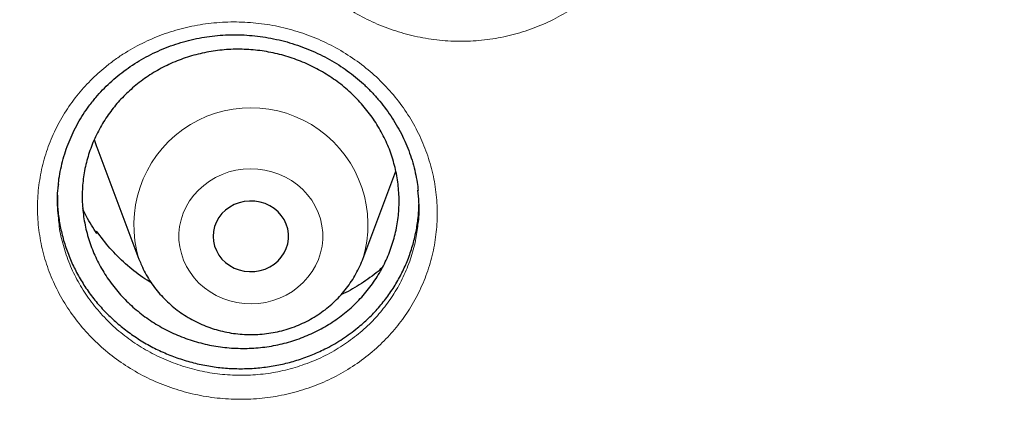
# Model space of a CAD drawing. Header units: millimetres. Extents: x 8 to 984, y 12 to 973.
# Tile 75 of 256: x 331.03 to 341.48, y 788.61 to 792.66. Entities that reach past the tile are written whole.
import ezdxf

# ---------------------------------------------------------------- set-up
doc = ezdxf.new("R2010")
doc.units = ezdxf.units.MM

msp = doc.modelspace()

# ---------------------------------------------------------------- linework, layer by layer
at = {"color": 7, "linetype": 'Continuous', "lineweight": 30}
for p, q in [((331.846, 791.306), (332.293, 790.118)), ((334.669, 790.118), (335.02, 791.051)), ((331.839, 790.401), (331.843, 790.414)), ((331.843, 790.414), (331.847, 790.388)), ((332.293, 790.118), (332.295, 790.111)), ((334.665, 790.107), (334.668, 790.116))]:
    msp.add_line(p, q, dxfattribs=at)
at = {"color": 7, "linetype": 'Continuous', "lineweight": 30, "flags": 128}
for points in [[(331.818, 791.385), (331.843, 791.314), (331.846, 791.306)], [(333.857, 790.231), (333.872, 790.281), (333.88, 790.333), (333.88, 790.386), (333.872, 790.437), (333.857, 790.488), (333.834, 790.536), (333.804, 790.58), (333.769, 790.62), (333.727, 790.655), (333.681, 790.684), (333.631, 790.707), (333.578, 790.723), (333.523, 790.733), (333.467, 790.734), (333.411, 790.729), (333.357, 790.716), (333.305, 790.697), (333.257, 790.67), (333.213, 790.638), (333.174, 790.601), (333.142, 790.558), (333.115, 790.512), (333.096, 790.463), (333.085, 790.412), (333.081, 790.359), (333.085, 790.307), (333.096, 790.256), (333.115, 790.207), (333.142, 790.16), (333.174, 790.118), (333.213, 790.08), (333.257, 790.048), (333.305, 790.022), (333.357, 790.002), (333.411, 789.99), (333.467, 789.984), (333.523, 789.986), (333.578, 789.995), (333.631, 790.011), (333.681, 790.034), (333.727, 790.064), (333.769, 790.099), (333.804, 790.139), (333.834, 790.183), (333.857, 790.231)]]:
    msp.add_lwpolyline(points, dxfattribs=at)
at = {"color": 252, "linetype": 'Continuous', "lineweight": 0, "flags": 128}
msp.add_lwpolyline([(334.198, 790.114), (334.221, 790.184), (334.236, 790.255), (334.244, 790.327), (334.243, 790.4), (334.235, 790.472), (334.219, 790.543), (334.195, 790.612), (334.164, 790.679), (334.127, 790.742), (334.082, 790.801), (334.031, 790.856), (333.975, 790.906), (333.913, 790.95), (333.848, 790.988), (333.778, 791.019), (333.705, 791.044), (333.63, 791.062), (333.554, 791.073), (333.476, 791.076), (333.399, 791.072), (333.323, 791.06), (333.248, 791.042), (333.176, 791.016), (333.106, 790.984), (333.041, 790.945), (332.98, 790.9), (332.924, 790.85), (332.874, 790.795), (332.83, 790.735), (332.793, 790.671), (332.763, 790.604), (332.74, 790.535), (332.725, 790.464), (332.718, 790.392), (332.718, 790.319), (332.727, 790.247), (332.743, 790.176), (332.766, 790.107), (332.797, 790.04), (332.835, 789.977), (332.88, 789.918), (332.93, 789.863), (332.987, 789.813), (333.048, 789.769), (333.114, 789.731), (333.184, 789.699), (333.256, 789.675), (333.331, 789.657), (333.408, 789.646), (333.485, 789.643), (333.562, 789.647), (333.639, 789.658), (333.713, 789.677), (333.786, 789.703), (333.855, 789.735), (333.921, 789.774), (333.981, 789.818), (334.037, 789.869), (334.087, 789.924), (334.131, 789.984), (334.168, 790.047), (334.198, 790.114)], dxfattribs=at)
at = {"color": 252, "linetype": 'Continuous', "lineweight": 0}
msp.add_arc((333.481, 790.482), 1.242, 342.8939, 197.0213, dxfattribs=at)
for points, knots in [([(311.183, 789.496), (311.196, 789.697), (311.24, 790.378), (311.385, 791.533), (311.618, 792.958), (311.919, 794.364), (312.282, 795.747), (312.706, 797.106), (313.192, 798.447), (313.743, 799.775), (314.359, 801.087), (315.039, 802.379), (315.779, 803.643), (316.578, 804.875), (317.429, 806.065), (318.329, 807.213), (319.275, 808.317), (320.271, 809.381), (321.321, 810.41), (322.425, 811.401), (323.581, 812.351), (324.781, 813.252), (326.021, 814.104), (327.293, 814.898), (328.592, 815.635), (329.916, 816.315), (331.271, 816.941), (332.661, 817.514), (334.085, 818.033), (335.54, 818.496), (337.016, 818.898), (338.51, 819.239), (340.008, 819.517), (341.51, 819.732), (343.01, 819.883), (344.517, 819.978), (345.523, 819.99), (346.026, 819.996)], [0, 0, 0, 0, 0.012293, 0.041589, 0.070886, 0.100182, 0.128955, 0.157729, 0.186502, 0.215275, 0.244572, 0.273868, 0.303164, 0.332461, 0.361757, 0.39053, 0.419304, 0.448077, 0.47685, 0.506146, 0.535443, 0.564739, 0.594036, 0.623332, 0.652105, 0.680878, 0.709652, 0.738425, 0.767721, 0.797018, 0.826314, 0.85561, 0.884907, 0.91368, 0.942453, 0.971227, 1, 1, 1, 1]), ([(346.026, 818.574), (345.529, 818.569), (344.536, 818.557), (343.049, 818.461), (341.568, 818.309), (340.096, 818.094), (338.643, 817.821), (337.214, 817.49), (335.809, 817.105), (334.424, 816.663), (333.051, 816.162), (331.696, 815.602), (330.36, 814.983), (329.054, 814.309), (327.781, 813.583), (326.551, 812.809), (325.365, 811.99), (324.224, 811.13), (323.125, 810.224), (322.061, 809.268), (321.037, 808.264), (320.055, 807.213), (319.124, 806.122), (318.244, 804.993), (317.423, 803.836), (316.661, 802.654), (315.959, 801.45), (315.312, 800.218), (314.72, 798.954), (314.183, 797.658), (313.705, 796.334), (313.289, 794.992), (312.937, 793.634), (312.65, 792.27), (312.428, 790.905), (312.27, 789.539), (312.176, 788.169), (312.144, 786.788), (312.176, 785.399), (312.275, 784.004), (312.438, 782.614), (312.667, 781.233), (312.958, 779.87), (313.31, 778.529), (313.721, 777.211), (314.192, 775.912), (314.726, 774.624), (315.323, 773.352), (315.983, 772.099), (316.701, 770.874), (317.475, 769.68), (318.3, 768.525), (319.173, 767.413), (320.09, 766.343), (321.055, 765.311), (322.074, 764.313), (323.144, 763.353), (324.265, 762.431), (325.428, 761.557), (326.631, 760.732), (327.863, 759.962), (329.123, 759.247), (330.407, 758.588), (331.72, 757.981), (333.068, 757.425), (334.448, 756.922), (335.86, 756.473), (337.291, 756.083), (338.738, 755.752), (340.192, 755.484), (341.647, 755.275), (343.102, 755.127), (344.563, 755.039), (346.035, 755.009), (347.515, 755.039), (349.002, 755.131), (350.483, 755.285), (351.956, 755.499), (353.408, 755.772), (354.838, 756.103), (356.242, 756.489), (357.628, 756.931), (359, 757.432), (360.356, 757.992), (361.692, 758.611), (362.997, 759.284), (364.27, 760.011), (365.501, 760.785), (366.687, 761.603), (367.827, 762.464), (368.927, 763.37), (369.99, 764.325), (371.014, 765.329), (371.996, 766.381), (372.928, 767.472), (373.807, 768.6), (374.628, 769.757), (375.39, 770.939), (376.093, 772.143), (376.739, 773.375), (377.332, 774.64), (377.868, 775.935), (378.347, 777.259), (378.762, 778.601), (379.115, 779.96), (379.401, 781.323), (379.623, 782.689), (379.781, 784.054), (379.876, 785.424), (379.908, 786.805), (379.875, 788.194), (379.777, 789.589), (379.613, 790.979), (379.385, 792.36), (379.093, 793.723), (378.741, 795.064), (378.33, 796.382), (377.859, 797.682), (377.325, 798.969), (376.728, 800.241), (376.068, 801.494), (375.351, 802.72), (374.576, 803.914), (373.751, 805.068), (372.879, 806.181), (371.962, 807.251), (370.996, 808.282), (369.977, 809.28), (368.907, 810.241), (367.787, 811.162), (366.624, 812.036), (365.421, 812.861), (364.188, 813.632), (362.928, 814.346), (361.644, 815.006), (360.331, 815.612), (358.984, 816.168), (357.603, 816.671), (356.192, 817.12), (354.761, 817.51), (353.313, 817.841), (351.86, 818.11), (350.404, 818.318), (348.949, 818.465), (347.489, 818.557), (346.513, 818.569), (346.026, 818.574)], [0, 0, 0, 0, 0.007, 0.014, 0.021, 0.028, 0.035, 0.041875, 0.04875, 0.055625, 0.0625, 0.0695, 0.0765, 0.0835, 0.0905, 0.0975, 0.104375, 0.11125, 0.118125, 0.125, 0.132, 0.139, 0.146, 0.153, 0.16, 0.166875, 0.17375, 0.180625, 0.1875, 0.1945, 0.2015, 0.2085, 0.2155, 0.2225, 0.229375, 0.23625, 0.243125, 0.25, 0.257, 0.264, 0.271, 0.278, 0.285, 0.291875, 0.29875, 0.305625, 0.3125, 0.3195, 0.3265, 0.3335, 0.3405, 0.3475, 0.354375, 0.36125, 0.368125, 0.375, 0.382, 0.389, 0.396, 0.403, 0.41, 0.416875, 0.42375, 0.430625, 0.4375, 0.4445, 0.4515, 0.4585, 0.4655, 0.4725, 0.479375, 0.48625, 0.493125, 0.5, 0.507, 0.514, 0.521, 0.528, 0.535, 0.541875, 0.54875, 0.555625, 0.5625, 0.5695, 0.5765, 0.5835, 0.5905, 0.5975, 0.604375, 0.61125, 0.618125, 0.625, 0.632, 0.639, 0.646, 0.653, 0.66, 0.666875, 0.67375, 0.680625, 0.6875, 0.6945, 0.7015, 0.7085, 0.7155, 0.7225, 0.729375, 0.73625, 0.743125, 0.75, 0.757, 0.764, 0.771, 0.778, 0.785, 0.791875, 0.79875, 0.805625, 0.8125, 0.8195, 0.8265, 0.8335, 0.8405, 0.8475, 0.854375, 0.86125, 0.868125, 0.875, 0.882, 0.889, 0.896, 0.903, 0.91, 0.916875, 0.92375, 0.930625, 0.9375, 0.9445, 0.9515, 0.9585, 0.9655, 0.9725, 0.979375, 0.98625, 0.993125, 1, 1, 1, 1]), ([(334.203, 795.902), (334.236, 795.931), (334.302, 795.988), (334.435, 796.087), (334.605, 796.193), (334.817, 796.294), (335.04, 796.372), (335.271, 796.425), (335.507, 796.453), (335.746, 796.457), (335.984, 796.434), (336.219, 796.387), (336.447, 796.315), (336.664, 796.219), (336.87, 796.101), (337.061, 795.962), (337.233, 795.803), (337.387, 795.627), (337.519, 795.437), (337.627, 795.234), (337.711, 795.021), (337.77, 794.8), (337.802, 794.575), (337.807, 794.348), (337.785, 794.122), (337.737, 793.901), (337.663, 793.687), (337.566, 793.486), (337.448, 793.3), (337.311, 793.127), (337.15, 792.967), (336.969, 792.822), (336.771, 792.698), (336.56, 792.596), (336.338, 792.516), (336.107, 792.461), (335.871, 792.431), (335.632, 792.427), (335.394, 792.447), (335.16, 792.494), (334.932, 792.564), (334.713, 792.658), (334.507, 792.775), (334.315, 792.913), (334.141, 793.07), (333.987, 793.245), (333.853, 793.435), (333.743, 793.637), (333.657, 793.85), (333.597, 794.071), (333.563, 794.296), (333.557, 794.523), (333.577, 794.749), (333.623, 794.971), (333.696, 795.185), (333.794, 795.391), (333.913, 795.58), (334.048, 795.752), (334.152, 795.852), (334.203, 795.902)], [0, 0, 0, 0, 0.010163, 0.020325, 0.038164, 0.05606, 0.073897, 0.091747, 0.109653, 0.127501, 0.145405, 0.163367, 0.181271, 0.199161, 0.217108, 0.234998, 0.252889, 0.270838, 0.288729, 0.306611, 0.32455, 0.342432, 0.360333, 0.37829, 0.396189, 0.414036, 0.43194, 0.449784, 0.466677, 0.48357, 0.50141, 0.519308, 0.53715, 0.554985, 0.572877, 0.590712, 0.608579, 0.626503, 0.64437, 0.662243, 0.680173, 0.698046, 0.715945, 0.733901, 0.751799, 0.769673, 0.787603, 0.805478, 0.823413, 0.841406, 0.859343, 0.877232, 0.895177, 0.913066, 0.930908, 0.948807, 0.966649, 0.983324, 1, 1, 1, 1]), ([(331.94, 792.159), (331.974, 792.185), (332.041, 792.238), (332.177, 792.328), (332.352, 792.424), (332.569, 792.514), (332.796, 792.58), (333.03, 792.622), (333.267, 792.638), (333.506, 792.63), (333.743, 792.596), (333.975, 792.537), (334.199, 792.454), (334.412, 792.348), (334.611, 792.22), (334.794, 792.073), (334.959, 791.907), (335.103, 791.724), (335.225, 791.529), (335.322, 791.321), (335.395, 791.106), (335.442, 790.884), (335.462, 790.659), (335.456, 790.433), (335.422, 790.21), (335.362, 789.993), (335.278, 789.784), (335.17, 789.589), (335.043, 789.41), (334.896, 789.246), (334.728, 789.094), (334.539, 788.959), (334.335, 788.845), (334.119, 788.754), (333.892, 788.687), (333.659, 788.643), (333.421, 788.626), (333.183, 788.633), (332.946, 788.665), (332.714, 788.723), (332.49, 788.804), (332.276, 788.908), (332.076, 789.035), (331.892, 789.181), (331.726, 789.346), (331.581, 789.528), (331.457, 789.722), (331.358, 789.929), (331.283, 790.145), (331.235, 790.367), (331.213, 790.592), (331.218, 790.818), (331.25, 791.041), (331.308, 791.259), (331.392, 791.469), (331.5, 791.668), (331.629, 791.85), (331.775, 792.016), (331.885, 792.111), (331.94, 792.159)], [0, 0, 0, 0, 0.0099225, 0.0198455, 0.0376883, 0.0555876, 0.0734289, 0.0912884, 0.1092036, 0.1270611, 0.1449759, 0.1629476, 0.1808615, 0.1987563, 0.216709, 0.2346037, 0.2524943, 0.270443, 0.2883328, 0.3062093, 0.3241418, 0.3420169, 0.3599074, 0.3778541, 0.3957434, 0.4135821, 0.4314759, 0.4493121, 0.4661913, 0.483072, 0.5009181, 0.5188228, 0.5366706, 0.554512, 0.5724105, 0.5902526, 0.6081295, 0.6260635, 0.6439404, 0.6618221, 0.6797609, 0.697643, 0.7155453, 0.7335053, 0.7514076, 0.7692796, 0.7872087, 0.8050812, 0.8230077, 0.840992, 0.8589211, 0.8767981, 0.8947336, 0.9126129, 0.9304474, 0.9483384, 0.9661733, 0.9830869, 1, 1, 1, 1]), ([(331.439, 790.547), (331.441, 790.519), (331.449, 790.422), (331.488, 790.26), (331.554, 790.064), (331.644, 789.877), (331.756, 789.7), (331.887, 789.536), (332.037, 789.386), (332.204, 789.253), (332.385, 789.139), (332.579, 789.044), (332.781, 788.97), (332.991, 788.917), (333.206, 788.888), (333.422, 788.881), (333.637, 788.897), (333.848, 788.936), (334.053, 788.997), (334.249, 789.079), (334.433, 789.182), (334.604, 789.304), (334.757, 789.44), (334.889, 789.59), (335.005, 789.751), (335.102, 789.928), (335.178, 790.117), (335.231, 790.303), (335.247, 790.426), (335.254, 790.483)], [0, 0, 0, 0, 0.016021, 0.054472, 0.092797, 0.131018, 0.169357, 0.207574, 0.245847, 0.28424, 0.322512, 0.360745, 0.3991, 0.437333, 0.475552, 0.513893, 0.552112, 0.590256, 0.628521, 0.666664, 0.704813, 0.743084, 0.781232, 0.817344, 0.853456, 0.891586, 0.929837, 0.967972, 1, 1, 1, 1])]:
    msp.add_open_spline(points, degree=3, knots=knots, dxfattribs=at)
at = {"color": 7, "linetype": 'Continuous', "lineweight": 30}
for points, knots in [([(313.448, 789.969), (313.451, 790.005), (313.471, 790.188), (313.512, 790.519), (313.572, 790.962), (313.639, 791.403), (313.714, 791.843), (313.795, 792.282), (313.882, 792.721), (313.977, 793.158), (314.078, 793.593), (314.186, 794.027), (314.301, 794.46), (314.422, 794.891), (314.55, 795.32), (314.685, 795.748), (314.826, 796.173), (314.974, 796.597), (315.129, 797.019), (315.29, 797.438), (315.457, 797.855), (315.631, 798.27), (315.811, 798.683), (315.998, 799.093), (316.191, 799.5), (316.39, 799.905), (316.595, 800.307), (316.807, 800.706), (317.025, 801.102), (317.249, 801.496), (317.479, 801.886), (317.715, 802.273), (317.957, 802.657), (318.205, 803.037), (318.458, 803.414), (318.718, 803.787), (318.983, 804.157), (319.254, 804.523), (319.531, 804.886), (319.813, 805.245), (320.101, 805.6), (320.394, 805.95), (320.693, 806.297), (320.997, 806.64), (321.306, 806.979), (321.62, 807.313), (321.94, 807.643), (322.264, 807.969), (322.594, 808.29), (322.929, 808.606), (323.268, 808.919), (323.612, 809.226), (323.961, 809.529), (324.315, 809.827), (324.673, 810.12), (325.035, 810.408), (325.403, 810.691), (325.774, 810.969), (326.15, 811.242), (326.529, 811.51), (326.913, 811.773), (327.301, 812.03), (327.693, 812.283), (328.089, 812.53), (328.489, 812.771), (328.892, 813.007), (329.299, 813.237), (329.709, 813.462), (330.123, 813.681), (330.54, 813.895), (330.961, 814.103), (331.384, 814.305), (331.811, 814.502), (332.241, 814.692), (332.673, 814.877), (333.109, 815.056), (333.547, 815.228), (333.988, 815.395), (334.431, 815.556), (334.877, 815.711), (335.325, 815.86), (335.775, 816.002), (336.228, 816.139), (336.682, 816.269), (337.139, 816.393), (337.597, 816.511), (338.057, 816.622), (338.519, 816.728), (338.983, 816.827), (339.447, 816.919), (339.914, 817.006), (340.381, 817.086), (340.85, 817.159), (341.32, 817.227), (341.791, 817.287), (342.263, 817.342), (342.735, 817.39), (343.208, 817.431), (343.682, 817.467), (344.157, 817.495), (344.631, 817.517), (345.106, 817.533), (345.581, 817.542), (346.057, 817.545), (346.532, 817.542), (347.007, 817.531), (347.482, 817.515), (347.957, 817.492), (348.431, 817.462), (348.905, 817.426), (349.378, 817.384), (349.85, 817.335), (350.322, 817.28), (350.793, 817.218), (351.263, 817.15), (351.731, 817.076), (352.199, 816.995), (352.665, 816.908), (353.129, 816.814), (353.593, 816.714), (354.054, 816.608), (354.514, 816.496), (354.972, 816.377), (355.429, 816.252), (355.883, 816.121), (356.335, 815.984), (356.785, 815.84), (357.233, 815.691), (357.678, 815.535), (358.121, 815.374), (358.562, 815.206), (359, 815.033), (359.435, 814.853), (359.867, 814.668), (360.296, 814.476), (360.722, 814.279), (361.146, 814.076), (361.566, 813.868), (361.982, 813.653), (362.396, 813.433), (362.806, 813.208), (363.212, 812.976), (363.615, 812.74), (364.014, 812.498), (364.409, 812.25), (364.801, 811.997), (365.188, 811.739), (365.572, 811.476), (365.951, 811.207), (366.326, 810.933), (366.697, 810.654), (367.063, 810.371), (367.425, 810.082), (367.783, 809.788), (368.136, 809.49), (368.484, 809.186), (368.828, 808.878), (369.167, 808.566), (369.5, 808.248), (369.829, 807.927), (370.153, 807.6), (370.472, 807.27), (370.786, 806.935), (371.094, 806.596), (371.398, 806.253), (371.696, 805.905), (371.988, 805.554), (372.275, 805.198), (372.557, 804.839), (372.832, 804.476), (373.103, 804.11), (373.367, 803.739), (373.626, 803.365), (373.879, 802.988), (374.126, 802.607), (374.367, 802.223), (374.603, 801.836), (374.832, 801.445), (375.055, 801.051), (375.272, 800.655), (375.483, 800.255), (375.687, 799.853), (375.886, 799.448), (376.078, 799.04), (376.264, 798.63), (376.443, 798.217), (376.616, 797.802), (376.783, 797.384), (376.943, 796.964), (377.096, 796.543), (377.243, 796.119), (377.384, 795.693), (377.518, 795.265), (377.645, 794.835), (377.766, 794.404), (377.879, 793.971), (377.987, 793.537), (378.087, 793.101), (378.181, 792.664), (378.268, 792.226), (378.348, 791.787), (378.421, 791.346), (378.487, 790.905), (378.547, 790.462), (378.594, 790.073), (378.618, 789.831), (378.628, 789.736)], [0, 0, 0, 0, 0.001192, 0.006123, 0.011053, 0.015984, 0.020915, 0.025845, 0.030776, 0.035706, 0.040637, 0.045568, 0.050498, 0.055429, 0.060359, 0.065289, 0.07022, 0.07515, 0.080081, 0.085011, 0.089941, 0.094871, 0.099801, 0.104732, 0.109662, 0.114592, 0.119522, 0.124452, 0.129382, 0.134312, 0.139242, 0.144172, 0.149101, 0.154031, 0.158961, 0.16389, 0.16882, 0.17375, 0.178679, 0.183609, 0.188538, 0.193467, 0.198397, 0.203326, 0.208255, 0.213184, 0.218114, 0.223043, 0.227972, 0.232901, 0.23783, 0.242759, 0.247688, 0.252617, 0.257546, 0.262474, 0.267403, 0.272332, 0.277261, 0.282189, 0.287118, 0.292047, 0.296975, 0.301904, 0.306832, 0.311761, 0.316689, 0.321618, 0.326546, 0.331474, 0.336403, 0.341331, 0.346259, 0.351188, 0.356116, 0.361044, 0.365972, 0.3709, 0.375829, 0.380757, 0.385685, 0.390613, 0.395541, 0.400469, 0.405397, 0.410325, 0.415253, 0.420181, 0.425109, 0.430037, 0.434965, 0.439893, 0.444821, 0.449749, 0.454677, 0.459605, 0.464533, 0.469461, 0.474389, 0.479317, 0.484245, 0.489173, 0.494101, 0.499028, 0.503956, 0.508884, 0.513812, 0.51874, 0.523668, 0.528596, 0.533524, 0.538452, 0.54338, 0.548308, 0.553236, 0.558163, 0.563091, 0.568019, 0.572947, 0.577875, 0.582803, 0.587731, 0.592659, 0.597587, 0.602515, 0.607443, 0.612371, 0.617299, 0.622227, 0.627156, 0.632084, 0.637012, 0.64194, 0.646868, 0.651796, 0.656725, 0.661653, 0.666581, 0.671509, 0.676438, 0.681366, 0.686294, 0.691223, 0.696151, 0.70108, 0.706008, 0.710937, 0.715865, 0.720794, 0.725722, 0.730651, 0.73558, 0.740508, 0.745437, 0.750366, 0.755295, 0.760223, 0.765152, 0.770081, 0.77501, 0.779939, 0.784868, 0.789797, 0.794726, 0.799656, 0.804585, 0.809514, 0.814443, 0.819373, 0.824302, 0.829232, 0.834161, 0.83909, 0.84402, 0.84895, 0.853879, 0.858809, 0.863739, 0.868669, 0.873598, 0.878528, 0.883458, 0.888388, 0.893318, 0.898248, 0.903178, 0.908108, 0.913039, 0.917969, 0.922899, 0.927829, 0.932759, 0.93769, 0.94262, 0.947551, 0.952481, 0.957412, 0.962342, 0.967273, 0.972203, 0.977134, 0.982064, 0.986995, 0.991926, 0.996856, 1, 1, 1, 1]), ([(331.801, 791.792), (331.812, 791.806), (331.846, 791.847), (331.906, 791.914), (331.984, 791.99), (332.067, 792.062), (332.155, 792.13), (332.248, 792.193), (332.345, 792.25), (332.445, 792.303), (332.549, 792.349), (332.656, 792.39), (332.765, 792.424), (332.875, 792.452), (332.987, 792.474), (333.098, 792.489), (333.211, 792.498), (333.323, 792.5), (333.437, 792.495), (333.551, 792.485), (333.666, 792.468), (333.78, 792.444), (333.893, 792.415), (334.003, 792.379), (334.111, 792.337), (334.216, 792.29), (334.317, 792.237), (334.414, 792.179), (334.505, 792.117), (334.593, 792.049), (334.676, 791.977), (334.756, 791.899), (334.831, 791.816), (334.901, 791.729), (334.966, 791.638), (335.025, 791.544), (335.079, 791.446), (335.126, 791.346), (335.166, 791.244), (335.2, 791.14), (335.227, 791.035), (335.246, 790.937), (335.253, 790.873), (335.256, 790.845)], [0, 0, 0, 0, 0.0121932, 0.0366348, 0.0611819, 0.0858848, 0.1107234, 0.1356787, 0.1607174, 0.1858033, 0.2108897, 0.2359279, 0.2608753, 0.2856977, 0.3103639, 0.3348387, 0.3590766, 0.3833723, 0.4079386, 0.432738, 0.4577252, 0.4828447, 0.5080356, 0.5332278, 0.5583442, 0.5833206, 0.6081089, 0.6326617, 0.6569625, 0.681176, 0.705611, 0.730261, 0.7550978, 0.7800891, 0.8051957, 0.8303708, 0.8555702, 0.8807397, 0.9058348, 0.9308301, 0.955697, 0.9804216, 1, 1, 1, 1]), ([(332.209, 791.919), (332.255, 791.958), (332.349, 792.036), (332.507, 792.134), (332.674, 792.215), (332.851, 792.277), (333.034, 792.32), (333.221, 792.344), (333.411, 792.347), (333.6, 792.33), (333.786, 792.293), (333.966, 792.237), (334.139, 792.162), (334.303, 792.07), (334.455, 791.961), (334.593, 791.836), (334.716, 791.698), (334.821, 791.548), (334.909, 791.388), (334.977, 791.22), (335.024, 791.047), (335.051, 790.869), (335.057, 790.69), (335.041, 790.513), (335.004, 790.338), (334.947, 790.168), (334.87, 790.006), (334.774, 789.853), (334.66, 789.712), (334.53, 789.584), (334.385, 789.471), (334.228, 789.374), (334.059, 789.295), (333.882, 789.233), (333.699, 789.191), (333.511, 789.17), (333.322, 789.168), (333.133, 789.185), (332.948, 789.224), (332.767, 789.281), (332.594, 789.357), (332.432, 789.45), (332.281, 789.561), (332.143, 789.686), (332.022, 789.825), (331.917, 789.975), (331.831, 790.136), (331.764, 790.304), (331.718, 790.478), (331.692, 790.656), (331.688, 790.835), (331.705, 791.012), (331.743, 791.187), (331.802, 791.356), (331.881, 791.518), (331.976, 791.666), (332.085, 791.802), (332.167, 791.88), (332.209, 791.919)], [0, 0, 0, 0, 0.017877, 0.035811, 0.053689, 0.071566, 0.0895, 0.107377, 0.125258, 0.143197, 0.161079, 0.178965, 0.196908, 0.214794, 0.232681, 0.250626, 0.268513, 0.286398, 0.30434, 0.322225, 0.340105, 0.358041, 0.375921, 0.393795, 0.411727, 0.429602, 0.447472, 0.4654, 0.483271, 0.501142, 0.51907, 0.536941, 0.554815, 0.572747, 0.590622, 0.608502, 0.626438, 0.644318, 0.662203, 0.680145, 0.69803, 0.715918, 0.733862, 0.751749, 0.769635, 0.787578, 0.805465, 0.823346, 0.841285, 0.859166, 0.877042, 0.894976, 0.912851, 0.930723, 0.948651, 0.966523, 0.983261, 1, 1, 1, 1]), ([(331.438, 790.91), (331.439, 790.921), (331.443, 790.967), (331.457, 791.049), (331.481, 791.155), (331.512, 791.26), (331.55, 791.363), (331.594, 791.463), (331.644, 791.56), (331.7, 791.653), (331.753, 791.73), (331.788, 791.775), (331.801, 791.792)], [0, 0, 0, 0, 0.032565, 0.145605, 0.259002, 0.372594, 0.486122, 0.599365, 0.71215, 0.824368, 0.935917, 1, 1, 1, 1]), ([(331.438, 790.913), (331.436, 790.898), (331.423, 790.817), (331.422, 790.693), (331.434, 790.586), (331.439, 790.547)], [0, 0, 0, 0, 0.122235, 0.675935, 1, 1, 1, 1]), ([(331.427, 790.796), (331.427, 790.76), (331.427, 790.674), (331.443, 790.539), (331.472, 790.389), (331.515, 790.241), (331.571, 790.096), (331.639, 789.957), (331.719, 789.824), (331.811, 789.696), (331.915, 789.576), (332.028, 789.465), (332.15, 789.363), (332.282, 789.271), (332.421, 789.189), (332.566, 789.119), (332.716, 789.061), (332.872, 789.015), (333.031, 788.981), (333.192, 788.96), (333.353, 788.952), (333.516, 788.957), (333.677, 788.975), (333.835, 789.005), (333.989, 789.048), (334.14, 789.103), (334.297, 789.176), (334.458, 789.268), (334.561, 789.347), (334.613, 789.387)], [0, 0, 0, 0, 0.025665, 0.061847, 0.098027, 0.135253, 0.172475, 0.208723, 0.24497, 0.28226, 0.319547, 0.35589, 0.392235, 0.429639, 0.467039, 0.503331, 0.539619, 0.576961, 0.614302, 0.65061, 0.686918, 0.724282, 0.761646, 0.797921, 0.834197, 0.871525, 0.908854, 0.954179, 1, 1, 1, 1]), ([(335.254, 790.483), (335.256, 790.494), (335.268, 790.572), (335.27, 790.695), (335.258, 790.805), (335.254, 790.848)], [0, 0, 0, 0, 0.090517, 0.649562, 1, 1, 1, 1]), ([(331.847, 790.388), (331.807, 790.448), (331.75, 790.533), (331.709, 790.626), (331.696, 790.654)], [0, 0, 0, 0, 0.700802, 1, 1, 1, 1]), ([(334.613, 789.387), (334.652, 789.42), (334.731, 789.488), (334.838, 789.601), (334.936, 789.724), (335.022, 789.854), (335.095, 789.989), (335.156, 790.129), (335.204, 790.276), (335.239, 790.426), (335.26, 790.566), (335.263, 790.656), (335.264, 790.696)], [0, 0, 0, 0, 0.101106, 0.202207, 0.306263, 0.41032, 0.511093, 0.611876, 0.715606, 0.819334, 0.919898, 1, 1, 1, 1]), ([(332.424, 789.867), (332.394, 789.885), (332.296, 789.944), (332.148, 790.066), (331.981, 790.229), (331.889, 790.353), (331.843, 790.414)], [0, 0, 0, 0, 0.130245, 0.419822, 0.710419, 1, 1, 1, 1]), ([(332.296, 790.111), (332.304, 790.091), (332.323, 790.043), (332.359, 789.97), (332.405, 789.891), (332.457, 789.817), (332.515, 789.746), (332.578, 789.68), (332.646, 789.618), (332.718, 789.561), (332.795, 789.509), (332.875, 789.463), (332.959, 789.423), (333.046, 789.389), (333.135, 789.361), (333.226, 789.34), (333.319, 789.325), (333.413, 789.317), (333.507, 789.315), (333.601, 789.32), (333.694, 789.332), (333.786, 789.351), (333.877, 789.376), (333.965, 789.407), (334.051, 789.445), (334.133, 789.489), (334.212, 789.539), (334.287, 789.594), (334.357, 789.654), (334.423, 789.72), (334.483, 789.789), (334.537, 789.863), (334.586, 789.941), (334.629, 790.022), (334.653, 790.078), (334.665, 790.107)], [0, 0, 0, 0, 0.02141, 0.051559, 0.081737, 0.111962, 0.142227, 0.172543, 0.202908, 0.233328, 0.263799, 0.294322, 0.324894, 0.355509, 0.386167, 0.416862, 0.447587, 0.478342, 0.509118, 0.53991, 0.570712, 0.601515, 0.632316, 0.663107, 0.69388, 0.724631, 0.755353, 0.786038, 0.816682, 0.847279, 0.877825, 0.908317, 0.938755, 0.969136, 1, 1, 1, 1]), ([(334.878, 790.031), (334.862, 790.016), (334.794, 789.952), (334.655, 789.858), (334.523, 789.776), (334.447, 789.744), (334.44, 789.741)], [0, 0, 0, 0, 0.122686, 0.537214, 0.953049, 1, 1, 1, 1]), ([(311.174, 789.481), (311.173, 789.457), (311.169, 789.404), (311.163, 789.318), (311.156, 789.213), (311.148, 789.088), (311.14, 788.944), (311.132, 788.792), (311.124, 788.638), (311.117, 788.487), (311.111, 788.34), (311.104, 788.114), (311.096, 787.818), (311.091, 787.489), (311.09, 787.203), (311.091, 786.947), (311.095, 786.679), (311.101, 786.396), (311.111, 786.067), (311.127, 785.69), (311.151, 785.262), (311.183, 784.81), (311.223, 784.333), (311.274, 783.832), (311.336, 783.306), (311.404, 782.804), (311.476, 782.331), (311.547, 781.902), (311.623, 781.482), (311.702, 781.079), (311.782, 780.69), (311.865, 780.317), (311.951, 779.949), (312.04, 779.586), (312.132, 779.229), (312.224, 778.891), (312.314, 778.571), (312.395, 778.296), (312.466, 778.063), (312.526, 777.868), (312.585, 777.682), (312.641, 777.51), (312.692, 777.355), (312.737, 777.222), (312.774, 777.112), (312.804, 777.025), (312.83, 776.952), (312.856, 776.877), (312.886, 776.791), (312.922, 776.689), (312.966, 776.567), (313.018, 776.424), (313.08, 776.258), (313.15, 776.073), (313.228, 775.869), (313.315, 775.648), (313.41, 775.412), (313.511, 775.168), (313.615, 774.921), (313.769, 774.565), (313.976, 774.105), (314.241, 773.545), (314.543, 772.938), (314.883, 772.29), (315.266, 771.603), (315.66, 770.935), (316.103, 770.221), (316.604, 769.462), (317.169, 768.658), (317.758, 767.871), (318.298, 767.192), (318.782, 766.613), (319.207, 766.124), (319.656, 765.627), (320.129, 765.125), (320.553, 764.694), (320.92, 764.333), (321.223, 764.041), (321.535, 763.749), (321.855, 763.456), (322.185, 763.163), (322.521, 762.872), (322.846, 762.598), (323.151, 762.348), (323.428, 762.124), (323.687, 761.92), (323.927, 761.734), (324.148, 761.566), (324.34, 761.422), (324.504, 761.301), (324.643, 761.199), (324.767, 761.11), (324.867, 761.038), (324.942, 760.984), (324.998, 760.945), (325.053, 760.905), (325.127, 760.854), (325.223, 760.787), (325.339, 760.706), (325.468, 760.618), (325.607, 760.523), (325.757, 760.422), (325.949, 760.294), (326.189, 760.136), (326.483, 759.948), (326.803, 759.747), (327.151, 759.534), (327.523, 759.312), (327.911, 759.087), (328.307, 758.865), (328.703, 758.648), (329.201, 758.385), (329.801, 758.08), (330.504, 757.743), (331.203, 757.426), (331.933, 757.113), (332.694, 756.807), (333.484, 756.511), (334.268, 756.238), (335.05, 755.986), (335.829, 755.753), (336.606, 755.54), (337.38, 755.345), (338.156, 755.168), (339.01, 754.992), (339.943, 754.824), (340.955, 754.67), (341.968, 754.544), (342.985, 754.446), (344.004, 754.375), (345.025, 754.334), (346.046, 754.32), (347.068, 754.335), (348.088, 754.378), (349.107, 754.449), (350.124, 754.548), (351.137, 754.675), (352.145, 754.83), (353.076, 754.999), (353.931, 755.176), (354.712, 755.355), (355.497, 755.553), (356.287, 755.772), (357.08, 756.01), (357.873, 756.268), (358.667, 756.547), (359.464, 756.849), (360.224, 757.157), (360.944, 757.468), (361.62, 757.777), (362.286, 758.099), (362.935, 758.428), (363.566, 758.765), (364.156, 759.095), (364.706, 759.416), (365.219, 759.727), (365.619, 759.979), (365.912, 760.169), (366.1, 760.292), (366.278, 760.411), (366.44, 760.52), (366.583, 760.617), (366.695, 760.694), (366.782, 760.754), (366.845, 760.798), (366.9, 760.837), (366.946, 760.869), (366.983, 760.895), (367.014, 760.917), (367.046, 760.939), (367.096, 760.975), (367.17, 761.028), (367.268, 761.098), (367.381, 761.18), (367.51, 761.274), (367.655, 761.38), (367.814, 761.499), (367.984, 761.627), (368.161, 761.762), (368.342, 761.902), (368.527, 762.048), (368.768, 762.24), (369.067, 762.484), (369.426, 762.784), (369.797, 763.102), (370.177, 763.439), (370.568, 763.796), (370.967, 764.172), (371.35, 764.546), (371.714, 764.912), (372.051, 765.262), (372.377, 765.609), (372.685, 765.947), (372.977, 766.276), (373.268, 766.613), (373.556, 766.955), (373.839, 767.302), (374.103, 767.633), (374.332, 767.928), (374.53, 768.189), (374.7, 768.417), (374.859, 768.633), (375.007, 768.839), (375.15, 769.04), (375.293, 769.245), (375.443, 769.463), (375.6, 769.696), (375.77, 769.952), (375.951, 770.232), (376.144, 770.537), (376.344, 770.861), (376.55, 771.204), (376.762, 771.566), (376.974, 771.941), (377.185, 772.326), (377.396, 772.723), (377.603, 773.128), (377.802, 773.531), (377.988, 773.92), (378.16, 774.292), (378.319, 774.648), (378.465, 774.987), (378.599, 775.308), (378.714, 775.592), (378.812, 775.84), (378.895, 776.055), (378.972, 776.258), (379.042, 776.449), (379.101, 776.611), (379.147, 776.74), (379.181, 776.834), (379.206, 776.907), (379.226, 776.963), (379.243, 777.014), (379.264, 777.075), (379.292, 777.155), (379.326, 777.255), (379.365, 777.373), (379.413, 777.519), (379.471, 777.697), (379.537, 777.907), (379.61, 778.144), (379.689, 778.406), (379.772, 778.695), (379.895, 779.134), (380.047, 779.718), (380.217, 780.442), (380.37, 781.171), (380.507, 781.906), (380.628, 782.66), (380.733, 783.435), (380.82, 784.229), (380.878, 784.917), (380.914, 785.498), (380.936, 785.961), (380.95, 786.408), (380.958, 786.818), (380.96, 787.192), (380.958, 787.531), (380.952, 787.848), (380.944, 788.144), (380.935, 788.404), (380.925, 788.631), (380.915, 788.828), (380.905, 788.995), (380.897, 789.136), (380.89, 789.257), (380.884, 789.374), (380.879, 789.445), (380.877, 789.481)], [0, 0, 0, 0, 0.000629, 0.001386, 0.002278, 0.003452, 0.004807, 0.006262, 0.00769, 0.009089, 0.010459, 0.011801, 0.015342, 0.018666, 0.020917, 0.023245, 0.025716, 0.028332, 0.031091, 0.03482, 0.038782, 0.042979, 0.04741, 0.052076, 0.056975, 0.062109, 0.066169, 0.070255, 0.074203, 0.078013, 0.081684, 0.085216, 0.08861, 0.092182, 0.095588, 0.098825, 0.101894, 0.104796, 0.106766, 0.10865, 0.110449, 0.112152, 0.113663, 0.114962, 0.116049, 0.116859, 0.117505, 0.118205, 0.119039, 0.120031, 0.121185, 0.122623, 0.124252, 0.126071, 0.128081, 0.130282, 0.132629, 0.135103, 0.137569, 0.140018, 0.145787, 0.151466, 0.157055, 0.164399, 0.171583, 0.178617, 0.185622, 0.194542, 0.203467, 0.212397, 0.221332, 0.227023, 0.23289, 0.238934, 0.245153, 0.25155, 0.255276, 0.25906, 0.262901, 0.266799, 0.270755, 0.274768, 0.278758, 0.282184, 0.285372, 0.288324, 0.291038, 0.293516, 0.295757, 0.297457, 0.29899, 0.300355, 0.301546, 0.302287, 0.302833, 0.303373, 0.304109, 0.305233, 0.30651, 0.307898, 0.309397, 0.311008, 0.312729, 0.315573, 0.318677, 0.322039, 0.325661, 0.329541, 0.333574, 0.337613, 0.341616, 0.345585, 0.352585, 0.359474, 0.366252, 0.372919, 0.380494, 0.387921, 0.3952, 0.402406, 0.409585, 0.41661, 0.42361, 0.430585, 0.437534, 0.446521, 0.455464, 0.464388, 0.473312, 0.482236, 0.49116, 0.500084, 0.509008, 0.517931, 0.526855, 0.535779, 0.544703, 0.553627, 0.562552, 0.569549, 0.57655, 0.583634, 0.590831, 0.598141, 0.60543, 0.612828, 0.620334, 0.62795, 0.634497, 0.641108, 0.647651, 0.654092, 0.660431, 0.666668, 0.672072, 0.677396, 0.682642, 0.684681, 0.686708, 0.688654, 0.690396, 0.691932, 0.693261, 0.694048, 0.694739, 0.695334, 0.695834, 0.696239, 0.696548, 0.696842, 0.697293, 0.698202, 0.699278, 0.700521, 0.701932, 0.703543, 0.705329, 0.707256, 0.709246, 0.711293, 0.713399, 0.715562, 0.719569, 0.723762, 0.728139, 0.732701, 0.737448, 0.742381, 0.747498, 0.751894, 0.75634, 0.760635, 0.764769, 0.76874, 0.77255, 0.776833, 0.780891, 0.784725, 0.788333, 0.791059, 0.79364, 0.796078, 0.798371, 0.80055, 0.802798, 0.805202, 0.807762, 0.810477, 0.813583, 0.816871, 0.82034, 0.823991, 0.827823, 0.831836, 0.835787, 0.839898, 0.844151, 0.848292, 0.852246, 0.85601, 0.859587, 0.862974, 0.866174, 0.869184, 0.871418, 0.873534, 0.875535, 0.877419, 0.879171, 0.880295, 0.88121, 0.881919, 0.88242, 0.882862, 0.88341, 0.884213, 0.885188, 0.886336, 0.887655, 0.889451, 0.891491, 0.893775, 0.896304, 0.899076, 0.902093, 0.908942, 0.915819, 0.922716, 0.929634, 0.936573, 0.943955, 0.95136, 0.958789, 0.963177, 0.967546, 0.971705, 0.97562, 0.978968, 0.982115, 0.98506, 0.987804, 0.990345, 0.99231, 0.994134, 0.995819, 0.996978, 0.998039, 0.999032, 1, 1, 1, 1])]:
    msp.add_open_spline(points, degree=3, knots=knots, dxfattribs=at)

doc.saveas('drawing.dxf')
